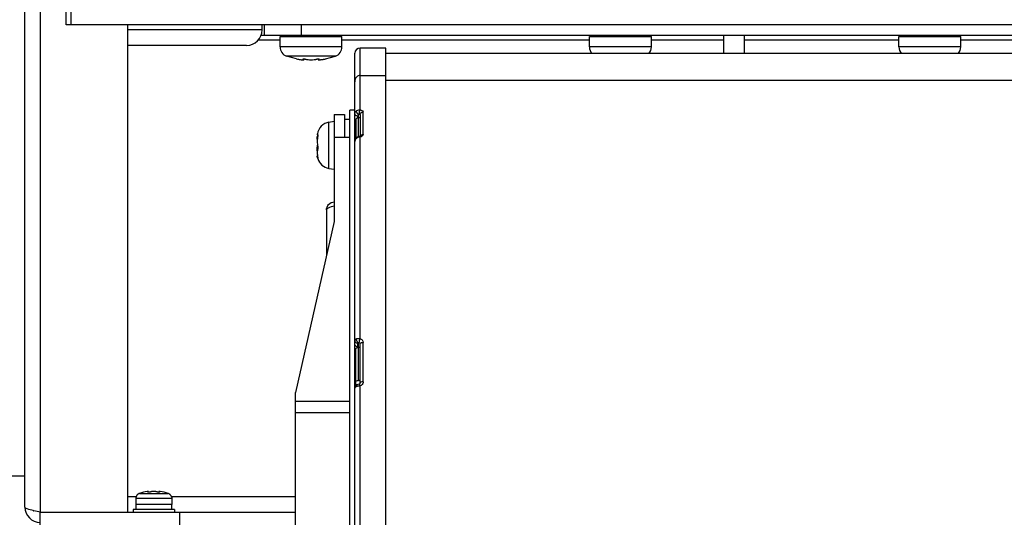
# Model space of a CAD drawing. Header units: millimetres. Extents: x 0 to 1500, y 0 to 2000.
# Tile 3 of 30: x 567 to 758, y 178 to 275. Entities that reach past the tile are written whole.
import ezdxf

# ---------------------------------------------------------------- set-up
doc = ezdxf.new("R2010")
doc.units = ezdxf.units.MM
doc.header["$LTSCALE"] = 130.37037
doc.layers.get('0').update_dxf_attribs({"linetype": 'CONTINUOUS'})

msp = doc.modelspace()

# ---------------------------------------------------------------- linework, layer by layer
at = {"color": 7, "linetype": 'CONTINUOUS'}
for p, q in [((567.7, 180.11), (567.7, 411.11)), ((570.7, 409.11), (570.7, 179.11)), ((575.7, 273.71), (575.7, 409.11)), ((576.7, 273.71), (576.7, 284.11)), ((587.7, 273.71), (575.7, 273.71)), ((587.7, 179.11), (587.7, 273.71)), ((897.7, 273.71), (587.7, 273.71)), ((613.7, 272.71), (613.7, 273.71)), ((614.1, 273.71), (614.1, 271.71)), ((621.3, 273.71), (621.3, 271.71)), ((613.7, 272.71), (587.7, 272.71)), ((613.5, 271.71), (812, 271.71)), ((617.2, 269.42), (617.2, 271.41)), ((617.2, 271.41), (629.2, 271.41)), ((617.5, 271.41), (617.5, 271.71)), ((628.9, 271.41), (628.9, 271.71)), ((629.2, 269.42), (629.2, 271.41)), ((677.2, 269.42), (677.2, 271.41)), ((677.2, 271.41), (689.2, 271.41)), ((677.5, 271.41), (677.5, 271.71)), ((688.9, 271.41), (688.9, 271.71)), ((689.2, 269.42), (689.2, 271.41)), ((703.2, 271.71), (703.2, 268.19)), ((707.2, 271.71), (707.2, 268.19)), ((737.2, 269.42), (737.2, 271.41)), ((737.2, 271.41), (749.2, 271.41)), ((737.5, 271.41), (737.5, 271.71)), ((748.9, 271.41), (748.9, 271.71)), ((749.2, 269.42), (749.2, 271.41)), ((610.7, 269.71), (587.7, 269.71)), ((617.2, 270.71), (612.9, 270.71)), ((629.2, 269.42), (617.2, 269.42)), ((677.2, 270.71), (629.2, 270.71)), ((689.2, 269.42), (677.2, 269.42)), ((703.2, 270.71), (689.2, 270.71)), ((737.2, 270.71), (707.2, 270.71)), ((749.2, 269.42), (737.2, 269.42)), ((778.2, 270.71), (749.2, 270.71)), ((620.4, 267.09), (618.46, 267.63)), ((627.94, 267.63), (618.46, 267.63)), ((626.01, 267.09), (627.94, 267.63)), ((631.7, 103.36), (631.7, 268.19)), ((632.7, 257.2), (632.7, 269.19)), ((637.7, 269.19), (632.7, 269.19)), ((637.7, 56.11), (637.7, 269.19)), ((637.7, 268.19), (847.7, 268.19)), ((620.4, 267.09), (620.58, 267.06)), ((620.58, 267.06), (620.7, 267.04)), ((621.69, 267.08), (621.69, 267.04)), ((621.84, 267.09), (621.84, 266.95)), ((624.56, 267.09), (624.56, 266.95)), ((624.71, 267.08), (624.71, 267.04)), ((625.71, 267.04), (625.82, 267.06)), ((625.82, 267.06), (625.92, 267.07)), ((625.92, 267.07), (625.98, 267.09)), ((625.98, 267.09), (626.01, 267.09)), ((632.7, 263.9), (637.7, 263.9)), ((637.7, 262.96), (847.7, 262.96)), ((627.7, 256.32), (627.7, 235.56)), ((627.7, 256.32), (629.7, 256.32)), ((629.7, 256.32), (629.7, 251.88)), ((630.7, 148.53), (630.7, 257.11)), ((631.7, 257.11), (630.7, 257.11)), ((632.3, 255.67), (632.3, 256.05)), ((632.4, 251.96), (632.4, 256.27)), ((632.7, 256.27), (632.7, 252.07)), ((633.3, 252.41), (633.3, 256.79)), ((626.67, 254.8), (627.7, 254.98)), ((626.67, 245.84), (626.67, 254.8)), ((630.7, 255.32), (629.7, 255.32)), ((631.9, 255.25), (631.9, 251.72)), ((632.7, 255.67), (632.4, 255.67)), ((624.44, 252.38), (624.53, 252.38)), ((624.51, 252.43), (624.53, 252.43)), ((632.76, 252.09), (632.2, 251.88)), ((632.75, 252.07), (632.76, 252.09)), ((627.7, 251.88), (630.7, 251.88)), ((631.84, 251.55), (631.7, 251.06)), ((631.98, 251.72), (631.84, 251.55)), ((631.98, 251.72), (631.95, 251.62)), ((632.2, 251.88), (631.98, 251.72)), ((631.98, 251.72), (631.98, 251.72)), ((632.7, 212.83), (632.7, 251.93)), ((624.42, 248.11), (624.41, 248.21)), ((624.54, 247.77), (624.51, 247.82)), ((626.67, 245.84), (627.7, 245.66)), ((626.2, 237.77), (626.2, 228.92)), ((627.7, 235.56), (620.2, 202.34)), ((632.4, 204.67), (632.4, 212)), ((633.3, 204.4), (633.3, 212.07)), ((631.9, 203.64), (631.9, 210.83)), ((632.3, 211.01), (632.3, 211.89)), ((632.3, 211.2), (632.4, 211.2)), ((632.7, 211.04), (632.4, 211.04)), ((632.7, 204.17), (632.7, 211.8)), ((632.7, 204.67), (632.4, 204.67)), ((631.91, 203.67), (631.7, 203.18)), ((632.15, 203.84), (631.9, 203.84)), ((632.15, 203.83), (631.91, 203.67)), ((632.27, 203.88), (632.15, 203.83)), ((632.15, 203.83), (632.15, 203.83)), ((632.51, 203.96), (632.27, 203.88)), ((632.7, 158.09), (632.7, 203.61)), ((620.2, 146.84), (620.2, 202.34)), ((620.2, 200.65), (630.7, 200.65)), ((630.7, 198.41), (620.2, 198.41)), ((567.7, 186.11), (564.7, 186.11)), ((589.26, 182.11), (587.7, 182.11)), ((589.26, 182.16), (589.2, 181.81)), ((589.2, 181.81), (589.2, 180.61)), ((589.2, 181.81), (596.2, 181.81)), ((589.29, 182.16), (589.26, 182.16)), ((589.92, 182.76), (595.48, 182.76)), ((591.61, 183), (591.61, 183.05)), ((591.7, 182.99), (591.7, 183.1)), ((593.71, 182.99), (593.71, 183.1)), ((593.8, 183), (593.8, 183.05)), ((596.14, 182.16), (596.11, 182.16)), ((596.14, 182.16), (596.2, 181.81)), ((620.2, 182.11), (596.14, 182.11)), ((596.2, 181.81), (596.2, 180.61)), ((588.7, 179.61), (588.7, 179.11)), ((596.7, 179.61), (588.7, 179.61)), ((596.2, 180.61), (589.2, 180.61)), ((589.25, 180.61), (589.25, 179.61)), ((596.15, 180.61), (596.15, 179.61)), ((596.7, 179.61), (596.7, 179.11)), ((570.7, 175.11), (570.7, 179.11)), ((570.7, 179.11), (587.7, 179.11)), ((587.7, 179.11), (620.2, 179.11)), ((597.7, 179.11), (597.7, 175.11))]:
    msp.add_line(p, q, dxfattribs=at)
msp.add_lwpolyline([(632.7, 204.17), (632.68, 204.1), (632.6, 204), (632.51, 203.96)], dxfattribs=at)
for centre, radius, start, end in [((610.7, 272.71), 3, 270, 360), ((619.1, 269.42), 1.9, 180, 250.1936), ((627.3, 269.42), 1.9, 289.8064, 360), ((679.1, 269.42), 1.9, 180, 222.5033), ((687.3, 269.42), 1.9, 317.4967, 360), ((739.1, 269.42), 1.9, 180, 222.5033), ((747.3, 269.42), 1.9, 317.4967, 360), ((632.7, 268.19), 1, 90, 180), ((622.67, 277.9), 11.04, 259.6879, 260.577), ((622.58, 277.32), 10.46, 260.5755, 261.2731), ((622.41, 276.23), 9.36, 261.2679, 262.49), ((621.91, 272.1), 5.19, 264.2089, 264.8377), ((621.69, 268.62), 1.71, 268.3795, 269.9448), ((621.69, 268.1), 1.19, 269.986, 271.385), ((624.71, 268.1), 1.19, 268.615, 270.0141), ((624.71, 268.52), 1.61, 270.0062, 271.6695), ((624.49, 272.1), 5.19, 275.1623, 275.7912), ((624.33, 273.59), 6.69, 275.8134, 277.5539), ((624.03, 275.93), 9.05, 277.4891, 278.7529), ((623.82, 277.32), 10.46, 278.7269, 279.4245), ((623.73, 277.9), 11.04, 279.423, 280.3122), ((632.6, 256.05), 0.295, 163.9708, 179.9617), ((627.15, 252.08), 2.76, 100, 170.5761), ((624.78, 252.43), 0.362, 177.7672, 179.9454), ((628.57, 251.79), 4.15, 172.137, 175.6044), ((632.62, 250.91), 0.977, 128.556, 133.5447), ((632.81, 250.54), 1.39, 94.5316, 106.3796), ((632.43, 253.28), 1.37, 281.2203, 285.1495), ((627.91, 248.76), 3.48, 187.9854, 190.4767), ((627.54, 248.69), 3.11, 190.4753, 193.3679), ((627.15, 248.56), 2.76, 196.8536, 260), ((632.79, 212.72), 0.835, 211.6101, 216.7689), ((632.56, 212.44), 0.47, 243.4891, 250.2493), ((632.43, 204.46), 0.894, 305.5605, 310.8253), ((590.22, 181.81), 0.995, 155.3201, 159.3082), ((590.23, 181.8), 0.997, 147.331, 155.3133), ((590.23, 181.8), 1, 139.3818, 147.3211), ((590.23, 181.8), 1, 135.2655, 139.3778), ((590.23, 181.8), 1.01, 126.1144, 135.2546), ((590.24, 181.79), 1.01, 114.8005, 126.0909), ((590.24, 181.79), 1.02, 107.9915, 114.7877), ((592.7, 174.21), 8.99, 97.9909, 107.9906), ((591.61, 182.04), 1.08, 90.7384, 92.4588), ((592.65, 180.82), 2.3, 94.7491, 97.2728), ((592.69, 180.38), 2.74, 92.6568, 94.7345), ((592.7, 180.14), 2.97, 90.9002, 92.6583), ((592.7, 180.06), 3.06, 89.9992, 90.9077), ((592.7, 180.06), 3.06, 89.0923, 90.0008), ((592.7, 180.14), 2.97, 87.3417, 89.0998), ((592.72, 180.44), 2.68, 85.2422, 87.3665), ((592.76, 180.9), 2.21, 82.6763, 85.3018), ((593.69, 183.96), 0.967, 271.1183, 271.6266), ((593.79, 182.04), 1.08, 87.5412, 89.2615), ((592.7, 174.21), 8.99, 72.0094, 82.0091), ((595.16, 181.79), 1.02, 65.2123, 72.0085), ((595.16, 181.79), 1.01, 53.9091, 65.1995), ((595.17, 181.8), 1.01, 44.7454, 53.8856), ((595.17, 181.8), 1, 40.6222, 44.7345), ((595.17, 181.8), 1, 32.6789, 40.6182), ((595.18, 181.8), 0.997, 24.6867, 32.669), ((595.18, 181.81), 0.995, 20.6918, 24.6799), ((570.7, 180.11), 3, 180, 270), ((575.2, 204.03), 25.31, 256.5883, 256.8249)]:
    msp.add_arc(centre, radius, start, end, dxfattribs=at)
for points, knots in [([(621.19, 266.96), (621.21, 266.96), (621.27, 266.95), (621.34, 266.94), (621.39, 266.93)], [0, 0, 0, 0, 0.261441, 1, 1, 1, 1]), ([(621.45, 266.93), (621.46, 266.93), (621.5, 266.92), (621.54, 266.92), (621.57, 266.92)], [0, 0, 0, 0, 0.264677, 1, 1, 1, 1]), ([(621.57, 266.92), (621.58, 266.92), (621.6, 266.92), (621.63, 266.92), (621.64, 266.92)], [0, 0, 0, 0, 0.262537, 1, 1, 1, 1]), ([(621.65, 267.06), (621.65, 267.07), (621.67, 267.08), (621.71, 267.09), (621.77, 267.09), (621.82, 267.09), (621.84, 267.09)], [0, 0, 0, 0, 0.092762, 0.294712, 0.605303, 1, 1, 1, 1]), ([(621.69, 267.04), (621.68, 267.04), (621.66, 267.05), (621.65, 267.06), (621.65, 267.06)], [0, 0, 0, 0, 0.664572, 1, 1, 1, 1]), ([(621.84, 266.95), (621.84, 266.95), (621.83, 266.97), (621.8, 266.99), (621.75, 267.01), (621.71, 267.03), (621.69, 267.04)], [0, 0, 0, 0, 0.110832, 0.309588, 0.606696, 1, 1, 1, 1]), ([(621.72, 266.92), (621.73, 266.92), (621.76, 266.92), (621.79, 266.92), (621.82, 266.93)], [0, 0, 0, 0, 0.314599, 1, 1, 1, 1]), ([(621.82, 266.93), (621.82, 266.93), (621.83, 266.93), (621.84, 266.94), (621.84, 266.95)], [0, 0, 0, 0, 0.355892, 1, 1, 1, 1]), ([(621.84, 267.09), (621.91, 267.09), (622.01, 267.08), (622.13, 267.06), (622.19, 267.04), (622.21, 267.04)], [0, 0, 0, 0, 0.562863, 0.811949, 1, 1, 1, 1]), ([(622.21, 267.04), (622.27, 267.01), (622.41, 266.98), (622.74, 266.93), (623.2, 266.91), (623.67, 266.93), (624, 266.98), (624.14, 267.01), (624.19, 267.04)], [0, 0, 0, 0, 0.093377, 0.212818, 0.5, 0.787183, 0.906624, 1, 1, 1, 1]), ([(624.19, 267.04), (624.22, 267.04), (624.27, 267.06), (624.39, 267.08), (624.49, 267.09), (624.56, 267.09)], [0, 0, 0, 0, 0.188051, 0.437137, 1, 1, 1, 1]), ([(624.56, 267.09), (624.59, 267.09), (624.63, 267.09), (624.69, 267.09), (624.73, 267.08), (624.75, 267.07), (624.75, 267.06)], [0, 0, 0, 0, 0.394697, 0.705288, 0.907238, 1, 1, 1, 1]), ([(624.71, 267.04), (624.69, 267.03), (624.65, 267.01), (624.6, 266.99), (624.57, 266.97), (624.56, 266.95), (624.56, 266.95)], [0, 0, 0, 0, 0.39329, 0.690394, 0.889156, 1, 1, 1, 1]), ([(624.56, 266.95), (624.56, 266.95), (624.56, 266.93), (624.58, 266.93), (624.59, 266.93)], [0, 0, 0, 0, 0.180423, 1, 1, 1, 1]), ([(624.59, 266.93), (624.59, 266.93), (624.62, 266.92), (624.66, 266.92), (624.68, 266.92)], [0, 0, 0, 0, 0.185809, 1, 1, 1, 1]), ([(624.75, 267.06), (624.75, 267.06), (624.74, 267.05), (624.72, 267.04), (624.71, 267.04)], [0, 0, 0, 0, 0.335428, 1, 1, 1, 1]), ([(624.76, 266.92), (624.77, 266.92), (624.79, 266.92), (624.81, 266.92), (624.83, 266.92)], [0, 0, 0, 0, 0.237306, 1, 1, 1, 1]), ([(624.83, 266.92), (624.84, 266.92), (624.88, 266.92), (624.92, 266.93), (624.96, 266.93)], [0, 0, 0, 0, 0.234938, 1, 1, 1, 1]), ([(632.34, 263.82), (632.23, 263.77), (631.86, 263.47), (631.7, 262.97), (631.7, 262.62)], [0, 0, 0, 0, 0.262353, 1, 1, 1, 1]), ([(631.7, 256.36), (631.7, 256.31), (631.82, 256.08), (632.11, 256.05), (632.3, 256.05)], [0, 0, 0, 0, 0.1957, 1, 1, 1, 1]), ([(632.08, 256.61), (632.1, 256.58), (632.19, 256.46), (632.3, 256.35), (632.4, 256.27)], [0, 0, 0, 0, 0.219662, 1, 1, 1, 1]), ([(632.4, 256.27), (632.41, 256.29), (632.42, 256.33), (632.47, 256.39), (632.5, 256.38)], [0, 0, 0, 0, 0.353391, 1, 1, 1, 1]), ([(632.7, 257.2), (632.62, 257.1), (632.54, 256.82), (632.5, 256.54), (632.5, 256.38)], [0, 0, 0, 0, 0.453624, 1, 1, 1, 1]), ([(632.68, 256.32), (632.68, 256.31), (632.7, 256.3), (632.7, 256.28), (632.7, 256.27)], [0, 0, 0, 0, 0.540501, 1, 1, 1, 1]), ([(632.7, 257.2), (632.78, 257.19), (633.01, 257.14), (633.3, 256.96), (633.3, 256.79)], [0, 0, 0, 0, 0.335997, 1, 1, 1, 1]), ([(632.7, 256.27), (632.7, 256.41), (632.85, 256.7), (633.15, 256.79), (633.3, 256.79)], [0, 0, 0, 0, 0.476386, 1, 1, 1, 1]), ([(631.89, 254.64), (631.86, 254.65), (631.77, 254.7), (631.7, 254.79), (631.7, 254.86)], [0, 0, 0, 0, 0.306747, 1, 1, 1, 1]), ([(624.42, 252.52), (624.42, 252.51), (624.42, 252.48), (624.42, 252.45), (624.41, 252.44)], [0, 0, 0, 0, 0.552887, 1, 1, 1, 1]), ([(624.41, 252.43), (624.41, 252.42), (624.42, 252.4), (624.42, 252.39), (624.42, 252.38)], [0, 0, 0, 0, 0.614486, 1, 1, 1, 1]), ([(624.51, 252.13), (624.43, 251.77), (624.4, 251.08), (624.42, 250.39), (624.51, 250.08)], [0, 0, 0, 0, 0.532764, 1, 1, 1, 1]), ([(624.42, 252.38), (624.42, 252.38), (624.43, 252.38), (624.43, 252.38), (624.43, 252.38)], [0, 0, 0, 0, 0.495418, 1, 1, 1, 1]), ([(624.43, 252.38), (624.44, 252.38), (624.44, 252.38), (624.45, 252.38), (624.45, 252.38)], [0, 0, 0, 0, 0.429245, 1, 1, 1, 1]), ([(624.45, 252.38), (624.46, 252.39), (624.48, 252.4), (624.49, 252.41), (624.5, 252.42)], [0, 0, 0, 0, 0.420789, 1, 1, 1, 1]), ([(624.53, 252.43), (624.53, 252.43), (624.55, 252.41), (624.55, 252.4), (624.55, 252.38)], [0, 0, 0, 0, 0.335899, 1, 1, 1, 1]), ([(624.55, 252.38), (624.55, 252.37), (624.55, 252.34), (624.55, 252.31), (624.54, 252.29)], [0, 0, 0, 0, 0.446244, 1, 1, 1, 1]), ([(633.3, 252.41), (633.23, 252.41), (633, 252.38), (632.79, 252.21), (632.73, 252.07)], [0, 0, 0, 0, 0.308678, 1, 1, 1, 1]), ([(633.3, 252.41), (633.3, 252.36), (633.23, 252.12), (632.98, 252), (632.79, 251.95)], [0, 0, 0, 0, 0.201151, 1, 1, 1, 1]), ([(632.58, 252.02), (632.6, 252.02), (632.63, 252.02), (632.65, 252), (632.66, 251.98)], [0, 0, 0, 0, 0.39884, 1, 1, 1, 1]), ([(632.66, 251.98), (632.67, 251.98), (632.68, 251.96), (632.69, 251.94), (632.7, 251.93)], [0, 0, 0, 0, 0.446541, 1, 1, 1, 1]), ([(624.51, 249.62), (624.43, 249.45), (624.4, 248.98), (624.42, 248.53), (624.46, 248.27)], [0, 0, 0, 0, 0.42702, 1, 1, 1, 1]), ([(624.41, 248.21), (624.41, 248.22), (624.42, 248.23), (624.42, 248.25), (624.42, 248.25)], [0, 0, 0, 0, 0.614486, 1, 1, 1, 1]), ([(624.42, 248.25), (624.42, 248.26), (624.43, 248.26), (624.43, 248.26), (624.43, 248.26)], [0, 0, 0, 0, 0.495418, 1, 1, 1, 1]), ([(624.51, 250.08), (624.55, 249.96), (624.56, 249.8), (624.53, 249.65), (624.51, 249.62)], [0, 0, 0, 0, 0.80556, 1, 1, 1, 1]), ([(624.51, 247.97), (624.52, 247.96), (624.52, 247.93), (624.53, 247.91), (624.53, 247.89)], [0, 0, 0, 0, 0.516576, 1, 1, 1, 1]), ([(624.53, 247.89), (624.53, 247.88), (624.54, 247.86), (624.54, 247.84), (624.54, 247.83)], [0, 0, 0, 0, 0.537953, 1, 1, 1, 1]), ([(624.54, 247.83), (624.55, 247.82), (624.55, 247.8), (624.55, 247.77), (624.54, 247.77)], [0, 0, 0, 0, 0.73218, 1, 1, 1, 1]), ([(626.2, 237.77), (626.2, 238.15), (626.49, 238.97), (627.3, 239.34), (627.7, 239.34)], [0, 0, 0, 0, 0.493182, 1, 1, 1, 1]), ([(626.2, 237.77), (626.2, 237.96), (626.8, 238.37), (627.32, 238.47), (627.7, 238.55)], [0, 0, 0, 0, 0.337362, 1, 1, 1, 1]), ([(631.7, 212.44), (631.7, 212.47), (631.73, 212.6), (631.86, 212.68), (631.95, 212.73)], [0, 0, 0, 0, 0.204322, 1, 1, 1, 1]), ([(631.7, 212.44), (631.7, 212.4), (631.72, 212.25), (631.8, 212.12), (631.88, 212.05)], [0, 0, 0, 0, 0.289338, 1, 1, 1, 1]), ([(631.88, 212.05), (631.9, 212.03), (632.02, 211.93), (632.18, 211.89), (632.3, 211.89)], [0, 0, 0, 0, 0.22205, 1, 1, 1, 1]), ([(631.95, 212.73), (632, 212.76), (632.24, 212.85), (632.51, 212.86), (632.7, 212.83)], [0, 0, 0, 0, 0.224679, 1, 1, 1, 1]), ([(631.95, 212.73), (631.95, 212.69), (631.96, 212.53), (632.02, 212.38), (632.08, 212.28)], [0, 0, 0, 0, 0.280845, 1, 1, 1, 1]), ([(632.55, 212.38), (632.55, 212.35), (632.52, 212.23), (632.5, 212.12), (632.5, 212.04)], [0, 0, 0, 0, 0.288315, 1, 1, 1, 1]), ([(632.7, 212.83), (632.68, 212.79), (632.63, 212.64), (632.58, 212.49), (632.55, 212.38)], [0, 0, 0, 0, 0.278243, 1, 1, 1, 1]), ([(632.7, 212.83), (632.87, 212.78), (633.17, 212.58), (633.3, 212.24), (633.3, 212.07)], [0, 0, 0, 0, 0.516079, 1, 1, 1, 1]), ([(632.7, 211.8), (632.7, 211.89), (632.85, 211.99), (632.97, 212.03), (633.01, 212.04)], [0, 0, 0, 0, 0.683728, 1, 1, 1, 1]), ([(633.01, 212.04), (633.03, 212.04), (633.12, 212.06), (633.22, 212.07), (633.3, 212.07)], [0, 0, 0, 0, 0.215364, 1, 1, 1, 1]), ([(632.31, 211.92), (632.3, 211.91), (632.3, 211.9), (632.3, 211.89), (632.3, 211.89)], [0, 0, 0, 0, 0.505972, 1, 1, 1, 1]), ([(631.9, 204.47), (631.9, 204.53), (632.11, 204.66), (632.28, 204.67), (632.4, 204.67)], [0, 0, 0, 0, 0.366191, 1, 1, 1, 1]), ([(632.88, 204.33), (632.85, 204.33), (632.78, 204.29), (632.7, 204.23), (632.7, 204.17)], [0, 0, 0, 0, 0.305234, 1, 1, 1, 1]), ([(633.3, 204.4), (633.26, 204.4), (633.11, 204.4), (632.97, 204.37), (632.88, 204.33)], [0, 0, 0, 0, 0.315799, 1, 1, 1, 1]), ([(632.08, 203.78), (632.06, 203.76), (631.98, 203.67), (631.95, 203.53), (631.95, 203.43)], [0, 0, 0, 0, 0.203767, 1, 1, 1, 1]), ([(632.15, 203.83), (632.13, 203.82), (632.11, 203.81), (632.09, 203.79), (632.08, 203.78)], [0, 0, 0, 0, 0.499507, 1, 1, 1, 1]), ([(632.51, 203.96), (632.52, 203.96), (632.54, 203.95), (632.55, 203.93), (632.56, 203.92)], [0, 0, 0, 0, 0.340752, 1, 1, 1, 1]), ([(632.56, 203.92), (632.57, 203.9), (632.62, 203.81), (632.67, 203.7), (632.7, 203.61)], [0, 0, 0, 0, 0.155348, 1, 1, 1, 1]), ([(591.56, 183.12), (591.56, 183.12), (591.52, 183.11), (591.48, 183.11), (591.45, 183.11)], [0, 0, 0, 0, 0.225251, 1, 1, 1, 1]), ([(591.57, 183.02), (591.57, 183.02), (591.58, 183.04), (591.6, 183.04), (591.61, 183.05)], [0, 0, 0, 0, 0.339218, 1, 1, 1, 1]), ([(591.69, 182.99), (591.66, 182.99), (591.62, 182.99), (591.58, 183), (591.57, 183.01), (591.57, 183.02)], [0, 0, 0, 0, 0.701057, 0.898092, 1, 1, 1, 1]), ([(591.65, 183.12), (591.64, 183.12), (591.63, 183.12), (591.61, 183.12), (591.6, 183.12)], [0, 0, 0, 0, 0.220462, 1, 1, 1, 1]), ([(591.61, 183.05), (591.63, 183.05), (591.66, 183.07), (591.69, 183.08), (591.7, 183.09), (591.7, 183.1)], [0, 0, 0, 0, 0.686848, 0.886568, 1, 1, 1, 1]), ([(591.67, 183.11), (591.67, 183.11), (591.66, 183.12), (591.65, 183.12), (591.65, 183.12)], [0, 0, 0, 0, 0.223357, 1, 1, 1, 1]), ([(591.69, 183.11), (591.69, 183.11), (591.68, 183.11), (591.67, 183.11), (591.67, 183.11)], [0, 0, 0, 0, 0.199789, 1, 1, 1, 1]), ([(591.7, 183.1), (591.7, 183.1), (591.69, 183.1), (591.69, 183.11), (591.69, 183.11)], [0, 0, 0, 0, 0.687926, 1, 1, 1, 1]), ([(592.13, 183.05), (592.1, 183.04), (592.04, 183.02), (591.89, 183), (591.77, 182.99), (591.69, 182.99)], [0, 0, 0, 0, 0.193685, 0.453229, 1, 1, 1, 1]), ([(592.29, 183.09), (592.27, 183.08), (592.22, 183.07), (592.16, 183.06), (592.13, 183.05)], [0, 0, 0, 0, 0.286352, 1, 1, 1, 1]), ([(592.36, 183.1), (592.35, 183.1), (592.33, 183.09), (592.3, 183.09), (592.29, 183.09)], [0, 0, 0, 0, 0.258599, 1, 1, 1, 1]), ([(593.12, 183.09), (593.11, 183.09), (593.09, 183.09), (593.06, 183.09), (593.04, 183.1)], [0, 0, 0, 0, 0.241143, 1, 1, 1, 1]), ([(593.28, 183.05), (593.27, 183.05), (593.21, 183.07), (593.16, 183.08), (593.12, 183.09)], [0, 0, 0, 0, 0.212311, 1, 1, 1, 1]), ([(593.38, 183.02), (593.37, 183.02), (593.33, 183.03), (593.3, 183.04), (593.28, 183.05)], [0, 0, 0, 0, 0.292332, 1, 1, 1, 1]), ([(593.65, 182.99), (593.58, 182.99), (593.49, 183), (593.4, 183.01), (593.38, 183.02)], [0, 0, 0, 0, 0.764341, 1, 1, 1, 1]), ([(593.71, 182.99), (593.7, 182.99), (593.69, 182.99), (593.67, 182.99), (593.65, 182.99)], [0, 0, 0, 0, 0.239059, 1, 1, 1, 1]), ([(593.73, 183.11), (593.73, 183.11), (593.73, 183.11), (593.72, 183.11), (593.71, 183.11)], [0, 0, 0, 0, 0.302219, 1, 1, 1, 1]), ([(593.71, 183.11), (593.71, 183.11), (593.71, 183.1), (593.71, 183.1), (593.71, 183.1)], [0, 0, 0, 0, 0.312056, 1, 1, 1, 1]), ([(593.71, 183.1), (593.71, 183.09), (593.71, 183.08), (593.74, 183.07), (593.77, 183.05), (593.8, 183.05)], [0, 0, 0, 0, 0.11342, 0.313133, 1, 1, 1, 1]), ([(593.81, 183), (593.8, 183), (593.77, 182.99), (593.74, 182.99), (593.72, 182.99)], [0, 0, 0, 0, 0.19505, 1, 1, 1, 1]), ([(593.76, 183.12), (593.76, 183.12), (593.75, 183.12), (593.74, 183.11), (593.73, 183.11)], [0, 0, 0, 0, 0.276721, 1, 1, 1, 1]), ([(593.81, 183.12), (593.8, 183.12), (593.79, 183.12), (593.77, 183.12), (593.76, 183.12)], [0, 0, 0, 0, 0.279301, 1, 1, 1, 1]), ([(593.8, 183.05), (593.81, 183.04), (593.82, 183.04), (593.84, 183.02), (593.84, 183.02)], [0, 0, 0, 0, 0.660782, 1, 1, 1, 1]), ([(593.84, 183.02), (593.84, 183.01), (593.83, 183), (593.81, 183), (593.81, 183)], [0, 0, 0, 0, 0.34908, 1, 1, 1, 1]), ([(593.95, 183.11), (593.94, 183.11), (593.9, 183.11), (593.87, 183.12), (593.84, 183.12)], [0, 0, 0, 0, 0.273739, 1, 1, 1, 1]), ([(569.33, 179.41), (568.93, 179.5), (568.45, 179.64), (567.7, 179.92), (567.7, 180.11)], [0, 0, 0, 0, 0.688377, 1, 1, 1, 1])]:
    msp.add_open_spline(points, degree=3, knots=knots, dxfattribs=at)
for points in [[(632.7, 263.9), (632.58, 263.9), (632.45, 263.87), (632.34, 263.82)], [(631.7, 256.36), (631.7, 256.57), (631.8, 256.79), (631.95, 256.94)], [(631.95, 256.94), (632.14, 257.12), (632.44, 257.22), (632.7, 257.2)], [(631.95, 256.94), (631.95, 256.82), (632.01, 256.71), (632.08, 256.61)], [(632.4, 256.27), (632.36, 256.23), (632.33, 256.18), (632.31, 256.13)], [(632.5, 256.38), (632.56, 256.37), (632.63, 256.36), (632.68, 256.32)], [(631.97, 255.46), (631.93, 255.4), (631.9, 255.32), (631.9, 255.25)], [(632.4, 255.67), (632.24, 255.67), (632.06, 255.59), (631.97, 255.46)], [(624.41, 251.69), (624.41, 251.83), (624.42, 251.97), (624.43, 252.11)], [(624.54, 252.29), (624.54, 252.24), (624.53, 252.18), (624.51, 252.13)], [(632.73, 252.07), (632.72, 252.03), (632.71, 251.99), (632.7, 251.95)], [(624.43, 251.39), (624.42, 251.49), (624.41, 251.59), (624.41, 251.69)], [(624.44, 250.11), (624.44, 250.19), (624.45, 250.27), (624.46, 250.34)], [(631.76, 251.34), (631.72, 251.25), (631.7, 251.16), (631.7, 251.06)], [(631.95, 251.62), (631.87, 251.54), (631.8, 251.44), (631.76, 251.34)], [(631.93, 251.67), (631.97, 251.77), (632.06, 251.86), (632.15, 251.91)], [(632.16, 251.77), (632.11, 251.74), (632.06, 251.71), (632.02, 251.67)], [(632.15, 251.91), (632.23, 251.94), (632.32, 251.96), (632.4, 251.96)], [(632.42, 251.88), (632.33, 251.85), (632.24, 251.82), (632.16, 251.77)], [(624.41, 249.64), (624.42, 249.8), (624.42, 249.96), (624.44, 250.11)], [(624.42, 249.22), (624.42, 249.36), (624.41, 249.5), (624.41, 249.64)], [(624.45, 247.99), (624.44, 248.03), (624.43, 248.07), (624.42, 248.11)], [(624.51, 247.82), (624.49, 247.87), (624.47, 247.93), (624.45, 247.99)], [(632.12, 212.22), (632.18, 212.14), (632.26, 212.07), (632.35, 212.02)], [(632.4, 212), (632.36, 211.98), (632.32, 211.96), (632.31, 211.92)], [(632.4, 212), (632.42, 212.03), (632.47, 212.05), (632.5, 212.04)], [(632.5, 212.04), (632.57, 212.02), (632.64, 211.97), (632.68, 211.9)], [(632.01, 211.27), (631.84, 211.35), (631.7, 211.55), (631.7, 211.74)], [(631.97, 210.94), (631.93, 210.91), (631.9, 210.88), (631.9, 210.83)], [(632.15, 211.01), (632.09, 211), (632.02, 210.98), (631.97, 210.94)], [(632.3, 211.2), (632.2, 211.2), (632.1, 211.22), (632.01, 211.27)], [(632.4, 211.04), (632.32, 211.04), (632.23, 211.03), (632.15, 211.01)], [(632.4, 211.2), (632.5, 211.2), (632.61, 211.14), (632.66, 211.06)], [(632.68, 211.9), (632.69, 211.87), (632.7, 211.84), (632.7, 211.8)], [(633.3, 204.4), (633.3, 204.18), (633.18, 203.94), (633.01, 203.79)], [(631.76, 203.3), (631.72, 203.27), (631.7, 203.22), (631.7, 203.18)], [(631.95, 203.43), (631.88, 203.4), (631.81, 203.36), (631.76, 203.3)], [(632.16, 203.51), (632.09, 203.49), (632.02, 203.46), (631.95, 203.43)], [(632.42, 203.57), (632.33, 203.55), (632.25, 203.53), (632.16, 203.51)], [(632.7, 203.61), (632.61, 203.6), (632.51, 203.58), (632.42, 203.57)], [(632.95, 203.74), (632.87, 203.68), (632.79, 203.64), (632.7, 203.61)], [(570.7, 179.11), (570.28, 179.2), (569.86, 179.29), (569.44, 179.38)]]:
    msp.add_open_spline(points, degree=3, dxfattribs=at)

doc.saveas('drawing.dxf')
